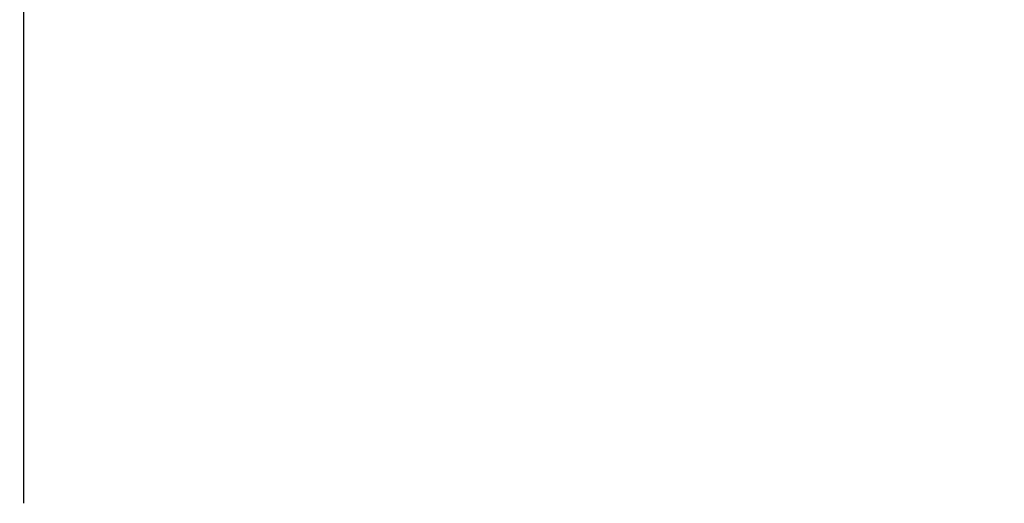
# Model space of a CAD drawing. Header units: millimetres. Extents: x 7592 to 10531, y 3981 to 6059.
# Tile 56 of 130: x 9532 to 9568, y 5135 to 5153. Entities that reach past the tile are written whole.
import ezdxf

# ---------------------------------------------------------------- set-up
doc = ezdxf.new("R2010")
doc.units = ezdxf.units.MM
doc.dimstyles.get("Standard").update_dxf_attribs({"dimtxt": 20, "dimasz": 10, "dimexe": 8, "dimexo": 8, "dimgap": 10, "dimtad": 0, "dimtih": 1, "dimtoh": 1, "dimdsep": 46, "dimtxsty": 'Standard', "dimcen": 0.09, "dimadec": 0, "dimazin": 0, "dimtfac": 1, "dimtofl": 0, "dimtmove": 0, "dimatfit": 3, "dimfxl": 0, "dimtolj": 1, "dimtzin": 0, "dimarcsym": 0})

# ---------------------------------------------------------------- blocks, each defined once
blk = doc.blocks.new('*D22')
at = {"color": 0, "lineweight": -2}
for p, q in [((9241.816, 5301.596), (9241.816, 4788.095)), ((9834.816, 5301.596), (9834.816, 4788.095)), ((9251.816, 4796.095), (9501.649, 4796.095)), ((9824.816, 4796.095), (9574.983, 4796.095))]:
    blk.add_line(p, q, dxfattribs=at)
at = {"color": 0, "lineweight": 18}
for points in [[(9251.816, 4797.762), (9251.816, 4794.429), (9241.816, 4796.095)], [(9824.816, 4797.762), (9824.816, 4794.429), (9834.816, 4796.095)]]:
    blk.add_solid(points, dxfattribs=at)
at = {"layer": 'Defpoints', "color": 0, "lineweight": 18}
for p in [(9241.816, 5309.596), (9834.816, 5309.596), (9834.816, 4796.095)]:
    blk.add_point(p, dxfattribs=at)
at = {"color": 0, "lineweight": 18, "insert": (9538.316, 4796.095), "char_height": 20, "attachment_point": 5}
blk.add_mtext('\\A1;593', dxfattribs=at)

msp = doc.modelspace()

# ---------------------------------------------------------------- linework, layer by layer
at = {"linetype": 'Continuous'}
for p, q in [((9531.966, 5182.597), (9531.966, 5145.723)), ((9531.966, 5145.723), (9531.966, 5135.246))]:
    msp.add_line(p, q, dxfattribs=at)

# ---------------------------------------------------------------- dimensions: what is measured, and where the dimension line sits
at = {"lineweight": 18}
dim = msp.add_linear_dim(base=(9834.816, 4796.095), p1=(9241.816, 5309.596), p2=(9834.816, 5309.596), dimstyle='Standard', dxfattribs=at)
dim.commit()
dim.dimension.update_dxf_attribs({"geometry": '*D22', "text_midpoint": (9538.316, 4796.095)})

doc.saveas('drawing.dxf')
